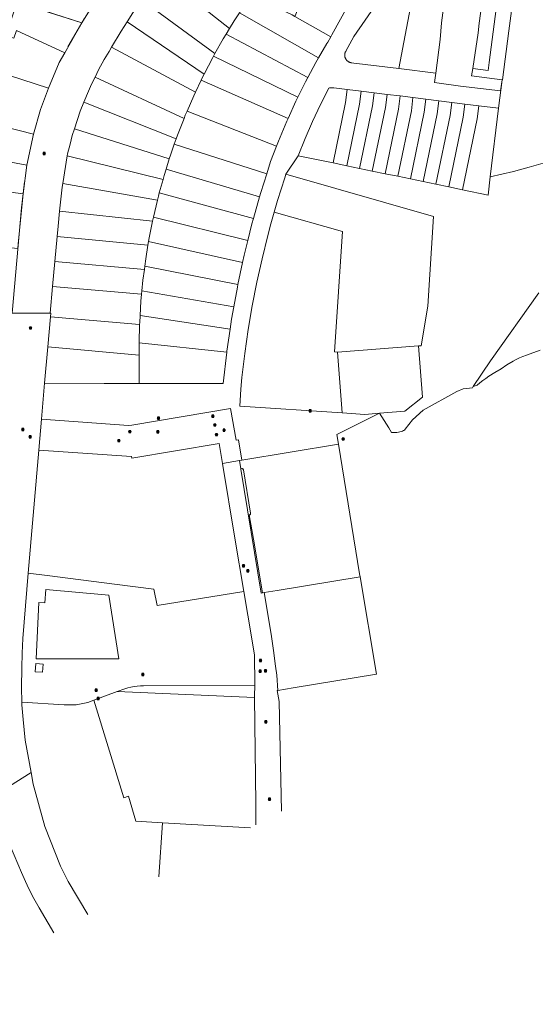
# Model space of a CAD drawing. Header units: metres. Extents: x 163543 to 168130, y 402678 to 405437.
# Tile 188 of 256: x 165586 to 165800, y 403298 to 403707. Entities that reach past the tile are written whole.
import ezdxf

# ---------------------------------------------------------------- set-up
doc = ezdxf.new("R2010")
doc.units = ezdxf.units.M
doc.layers.get('0').update_dxf_attribs({"lineweight": 25})
for name, color, linetype, lineweight in [('X-CA190022.004-UO-BGT_Ondergrond$0$GE_317_WGDVoetpad_Vlak_GEM', 253, 'Continuous', 9), ('X-CA190022.004-UO-BGT_Ondergrond$0$GE_401_OTDErf_Vlak_GEM', 253, 'Continuous', 9), ('X-CA190022.004-UO-KAD_Percelen$0$B-WE-KG-GRENS_PERCEEL-GV', 150, 'Continuous', 9), ('X-CA190022.004-UO-WHM_Riolering gemeente_NLCS_v0.1$0$B-WE-RI-PUT-S', 214, 'Continuous', 15)]:
    doc.layers.add(name, color=color, linetype=linetype, lineweight=lineweight)

# ---------------------------------------------------------------- blocks, each defined once
blk = doc.blocks.new('X-CA190022.004-UO-WHM_Riolering gemeente_NLCS_v0.1$0$B-SRI-PUT_BETON-SO')
blk.add_line((-1.4, -1.4), (1.4, 1.4))
at = {"lineweight": -3, "flags": 128}
blk.add_lwpolyline([(2, -2), (2, 2), (-2, 2), (-2, -2)], close=True, dxfattribs=at)
at = {"lineweight": -3}
blk.add_circle((0, 0), 2, dxfattribs=at)

msp = doc.modelspace()

# ---------------------------------------------------------------- linework, layer by layer
at = {"layer": 'X-CA190022.004-UO-BGT_Ondergrond$0$GE_317_WGDVoetpad_Vlak_GEM', "flags": 128}
msp.add_lwpolyline([(165612.601, 403707.78), (165611.82, 403706.2), (165588.475, 403713.661)], dxfattribs=at)
at = {"layer": 'X-CA190022.004-UO-BGT_Ondergrond$0$GE_401_OTDErf_Vlak_GEM', "flags": 128}
msp.add_lwpolyline([(165587.921, 403640.091), (165586.643, 403629.311), (165582.83, 403585.64), (165538.271, 403585.962), (165517.86, 403586.11), (165517.633, 403586.112), (165515.576, 403601.9), (165515.716, 403601.922), (165501.1, 403713.044), (165500.752, 403713.009), (165497.139, 403740.435), (165499.362, 403742.219), (165568.37, 403720.015), (165575.51, 403717.631), (165575.535, 403717.692), (165588.421, 403713.522), (165588.475, 403713.661), (165611.82, 403706.2), (165605.99, 403696.19)], dxfattribs=at)
at = {"layer": 'X-CA190022.004-UO-KAD_Percelen$0$B-WE-KG-GRENS_PERCEEL-GV', "flags": 128}
for points in [[(165549.815, 403726.102), (165559.019, 403723.148), (165567.77, 403720.338), (165583.063, 403715.431), (165584.913, 403714.837), (165592.167, 403712.46), (165611.82, 403706.2), (165618.794, 403717.691), (165602.696, 403722.916), (165588.559, 403727.473), (165574.402, 403732.035), (165567.579, 403734.234), (165558.926, 403737.062), (165550.1, 403739.947), (165541.033, 403742.91), (165532.122, 403745.822), (165522.699, 403748.901), (165497.667, 403757.082), (165497.474, 403741.197), (165499.244, 403742.085), (165531.706, 403731.915), (165536.581, 403730.362), (165540.834, 403728.985)], [(165644.568, 403726.418), (165673.05, 403703.814), (165675.076, 403707.062), (165677.212, 403710.304), (165679.952, 403714.461), (165677.435, 403716.459), (165652.71, 403736.081), (165651.39, 403734.61), (165649.003, 403731.835), (165646.721, 403729.1)], [(165700.253, 403708.87), (165715.118, 403700.42), (165715.584, 403701.252), (165722.026, 403713.015), (165728.468, 403724.779), (165718.36, 403728.52), (165718.459, 403729.114), (165718.4, 403729.772), (165718.207, 403730.322), (165717.881, 403730.825), (165717.437, 403731.242), (165716.88, 403731.55), (165712, 403733.77), (165712.16, 403734.18), (165712.247, 403734.611), (165712.206, 403735.086), (165712.062, 403735.471), (165711.797, 403735.838), (165711.589, 403736.002)], [(165636.583, 403715.834), (165667.031, 403693.407), (165670.461, 403699.498), (165671.623, 403701.403), (165673.05, 403703.814), (165644.568, 403726.418), (165643.281, 403724.815), (165640.58, 403721.304), (165638.317, 403718.256)], [(165754.578, 403723.044), (165750.321, 403723.7), (165743.408, 403687.18), (165758.687, 403685.29), (165760.542, 403699.313), (165761.12, 403706.14), (165762.34, 403715.75), (165763.455, 403721.291)], [(165763.455, 403721.291), (165762.34, 403715.75), (165761.12, 403706.14), (165760.542, 403699.313), (165758.687, 403685.29), (165758.167, 403681.361), (165769.045, 403679.922), (165785.669, 403677.931), (165786.241, 403682.469), (165773.631, 403684.211), (165774.083, 403687.222), (165776.299, 403701.98), (165776.771, 403706.02), (165777.867, 403714.085), (165779.691, 403719.319), (165774.82, 403720.08), (165774.659, 403719.073)], [(165630.514, 403706.559), (165662.512, 403684.827), (165666.113, 403691.778), (165666.391, 403692.271), (165667.031, 403693.407), (165636.583, 403715.834), (165635.703, 403714.604), (165634.05, 403712.16), (165631.495, 403708.113)], [(165773.631, 403684.211), (165786.241, 403682.469), (165786.401, 403682.447), (165789.042, 403702.836), (165790.95, 403717.56), (165790.777, 403717.588), (165784.585, 403718.555), (165780.901, 403689.678), (165780.96, 403689.67), (165780.51, 403686.34), (165774.083, 403687.222)], [(165776.771, 403706.02), (165776.299, 403701.98), (165774.083, 403687.222), (165780.51, 403686.34), (165780.96, 403689.67), (165780.901, 403689.678), (165784.585, 403718.555), (165779.691, 403719.319), (165777.867, 403714.085)], [(165814.244, 403688.822), (165812.987, 403691.515), (165813.526, 403695.479), (165814.268, 403700.942), (165816.639, 403713.32), (165816.229, 403713.388), (165815.697, 403713.476), (165800.094, 403716.065), (165790.95, 403717.56), (165789.042, 403702.836), (165786.401, 403682.447), (165786.241, 403682.469), (165784.814, 403670.732), (165781.343, 403642.18), (165790.946, 403644.359), (165797.484, 403646.249), (165809.158, 403649.592), (165812.566, 403680.034), (165813.487, 403684.859)], [(165584.913, 403714.837), (165582.19, 403706.55), (165580.395, 403700.901), (165583.576, 403699.863), (165584.566, 403703.019), (165604.691, 403693.768), (165611.82, 403706.2), (165592.167, 403712.46)], [(165689.435, 403714.079), (165679.952, 403714.461), (165677.212, 403710.304), (165710.08, 403691.62), (165713.504, 403697.533), (165713.849, 403698.15), (165715.118, 403700.42), (165700.253, 403708.87), (165699.1, 403709.526)], [(165671.623, 403701.403), (165705.643, 403683.509), (165708.965, 403689.696), (165710.08, 403691.62), (165677.212, 403710.304), (165675.076, 403707.062), (165673.05, 403703.814)], [(165624.122, 403696.035), (165658.935, 403677.374), (165661.318, 403682.395), (165662.037, 403683.91), (165662.512, 403684.827), (165630.514, 403706.559), (165628.06, 403702.67)], [(165575.673, 403686.183), (165597.893, 403679.022), (165602.298, 403689.725), (165604.691, 403693.768), (165584.566, 403703.019), (165583.576, 403699.863), (165580.395, 403700.901)], [(165671.623, 403701.403), (165670.461, 403699.498), (165667.031, 403693.407), (165666.391, 403692.271), (165701.474, 403675.258), (165704.681, 403681.718), (165705.643, 403683.509)], [(165617.24, 403683.632), (165654.209, 403666.471), (165654.719, 403667.773), (165655.432, 403669.42), (165658.237, 403675.905), (165658.935, 403677.374), (165624.122, 403696.035), (165623.08, 403694.28), (165621.099, 403690.92), (165618.736, 403686.607)], [(165591.678, 403659.99), (165594.559, 403670.234), (165597.893, 403679.022), (165575.673, 403686.183), (165573.91, 403686.751), (165558.419, 403691.743), (165551.192, 403694.072), (165550.783, 403682.308), (165550.687, 403679.542), (165550.389, 403670.423)], [(165666.391, 403692.271), (165666.113, 403691.778), (165662.512, 403684.827), (165662.037, 403683.91), (165661.318, 403682.395), (165697.369, 403666.422), (165700.654, 403673.606), (165701.474, 403675.258)], [(165612.568, 403673.195), (165650.942, 403657.975), (165651.487, 403659.523), (165654.209, 403666.471), (165617.24, 403683.632), (165616.493, 403682.147), (165615.357, 403679.725), (165614.486, 403677.781)], [(165661.318, 403682.395), (165658.935, 403677.374), (165658.237, 403675.905), (165655.432, 403669.42), (165692.617, 403654.996), (165693.389, 403657.017), (165696.888, 403665.37), (165697.369, 403666.422)], [(165716.089, 403647.987), (165721.287, 403673.056), (165721.965, 403678.506), (165716.366, 403679.199), (165716.168, 403679.22), (165715.969, 403679.234), (165715.77, 403679.242), (165715.571, 403679.243), (165715.372, 403679.237), (165715.173, 403679.225), (165714.975, 403679.205), (165714.778, 403679.179), (165714.581, 403679.147), (165714.386, 403679.107), (165710.886, 403672.219), (165707.581, 403665.234), (165704.476, 403658.158), (165701.572, 403650.997)], [(165721.729, 403646.818), (165727.021, 403672.339), (165727.701, 403677.797), (165721.965, 403678.506), (165721.287, 403673.056), (165716.089, 403647.987)], [(165727.075, 403645.71), (165732.458, 403671.666), (165733.137, 403677.124), (165727.701, 403677.797), (165727.021, 403672.339), (165721.729, 403646.818)], [(165732.363, 403644.614), (165737.834, 403671), (165738.514, 403676.459), (165733.137, 403677.124), (165732.458, 403671.666), (165727.075, 403645.71)], [(165737.651, 403643.518), (165743.212, 403670.337), (165743.891, 403675.794), (165738.514, 403676.459), (165737.834, 403671), (165732.363, 403644.614)], [(165742.938, 403642.422), (165748.589, 403669.672), (165749.268, 403675.129), (165743.891, 403675.794), (165743.212, 403670.337), (165737.651, 403643.518)], [(165748.226, 403641.326), (165753.966, 403669.01), (165754.645, 403674.464), (165749.268, 403675.129), (165748.589, 403669.672), (165742.938, 403642.422)], [(165608.703, 403662.18), (165648.062, 403649.625), (165648.545, 403651.165), (165650.159, 403655.749), (165650.942, 403657.975), (165612.568, 403673.195), (165611.132, 403669.425)], [(165753.513, 403640.23), (165759.342, 403668.34), (165760.022, 403673.799), (165754.645, 403674.464), (165753.966, 403669.01), (165748.226, 403641.326)], [(165758.801, 403639.134), (165764.719, 403667.678), (165765.399, 403673.134), (165760.022, 403673.799), (165759.342, 403668.34), (165753.513, 403640.23)], [(165764.148, 403638.025), (165770.155, 403667.001), (165770.835, 403672.461), (165765.399, 403673.134), (165764.719, 403667.678), (165758.801, 403639.134)], [(165769.787, 403636.856), (165775.89, 403666.29), (165776.571, 403671.752), (165770.835, 403672.461), (165770.155, 403667.001), (165764.148, 403638.025)], [(165769.787, 403636.856), (165780.425, 403634.651), (165781.343, 403642.18), (165784.814, 403670.732), (165776.571, 403671.752), (165775.89, 403666.29)], [(165550.389, 403670.423), (165550.276, 403666.991), (165549.865, 403654.395), (165588.938, 403647.083), (165591.678, 403659.99)], [(165692.617, 403654.996), (165655.432, 403669.42), (165654.719, 403667.773), (165654.209, 403666.471), (165651.487, 403659.523), (165650.942, 403657.975), (165650.159, 403655.749), (165688.519, 403643.406), (165690.159, 403648.557)], [(165605.691, 403650.91), (165645.469, 403641.164), (165645.895, 403642.71), (165646.74, 403645.405), (165648.062, 403649.625), (165608.703, 403662.18), (165607.772, 403659.401), (165606.922, 403655.777), (165605.82, 403651.71)], [(165688.519, 403643.406), (165650.159, 403655.749), (165648.545, 403651.165), (165648.062, 403649.625), (165646.74, 403645.405), (165685.567, 403633.93), (165686.067, 403635.699)], [(165549.865, 403654.395), (165549.746, 403650.763), (165549.614, 403646.737), (165549.455, 403642.537), (165549.365, 403640.162), (165587.342, 403635.203), (165588.938, 403647.083)], [(165603.843, 403639.407), (165643.165, 403632.58), (165643.542, 403634.167), (165643.908, 403635.495), (165645.469, 403641.164), (165605.691, 403650.91)], [(165646.74, 403645.405), (165645.895, 403642.71), (165645.469, 403641.164), (165643.908, 403635.495), (165683.013, 403624.895), (165685.567, 403633.93)], [(165751.583, 403571.983), (165752.7, 403572.068), (165755.398, 403588.552), (165757.8, 403625.767), (165696.509, 403643.261), (165696.028, 403641.861), (165694.498, 403637.111), (165693.03, 403632.336), (165691.621, 403627.539), (165719.945, 403619.455), (165716.72, 403569.499), (165717.982, 403569.418)], [(165585.165, 403612.452), (165585.298, 403614.325), (165587.342, 403635.203), (165549.365, 403640.162), (165549.07, 403632.362), (165548.444, 403615.847), (165559.572, 403614.818), (165570.18, 403613.8), (165575.16, 403613.37)], [(165602.534, 403627.88), (165641.145, 403623.842), (165641.471, 403625.458), (165643.165, 403632.58), (165603.843, 403639.407), (165603.607, 403637.936)], [(165643.908, 403635.495), (165643.542, 403634.167), (165643.165, 403632.58), (165641.471, 403625.458), (165680.678, 403615.781), (165682.396, 403622.715), (165683.013, 403624.895)], [(165641.145, 403623.842), (165602.534, 403627.88), (165601.879, 403621.737), (165601.486, 403617.448), (165639.23, 403613.799), (165639.486, 403615.345), (165639.737, 403616.862)], [(165691.621, 403627.539), (165690.272, 403622.725), (165688.982, 403617.894), (165686.584, 403608.187), (165684.428, 403598.422), (165682.515, 403588.607), (165680.847, 403578.748), (165679.424, 403568.85), (165678.247, 403558.919), (165677.799, 403553.939), (165677.361, 403546.893), (165719.91, 403544.146), (165717.982, 403569.418), (165716.72, 403569.499), (165719.945, 403619.455)], [(165641.471, 403625.458), (165641.145, 403623.842), (165639.737, 403616.862), (165639.486, 403615.345), (165678.515, 403606.645), (165679.15, 403609.618), (165680.678, 403615.781)], [(165601.486, 403617.448), (165600.531, 403607.007), (165637.716, 403603.705), (165637.902, 403605.141), (165638.289, 403608.12), (165639.23, 403613.799)], [(165639.486, 403615.345), (165639.23, 403613.799), (165638.289, 403608.12), (165637.902, 403605.141), (165676.55, 403597.443), (165678.515, 403606.645)], [(165599.589, 403596.71), (165636.588, 403593.425), (165636.729, 403594.908), (165637.147, 403599.333), (165637.716, 403603.705), (165600.531, 403607.007)], [(165636.729, 403594.908), (165674.856, 403588.208), (165676.332, 403596.422), (165676.55, 403597.443), (165637.902, 403605.141), (165637.716, 403603.705), (165637.147, 403599.333)], [(165598.733, 403584.106), (165635.765, 403580.82), (165635.786, 403581.667), (165635.962, 403584.619), (165636.313, 403590.512), (165636.588, 403593.425), (165599.589, 403596.71), (165598.567, 403585.548), (165598.859, 403585.545)], [(165636.729, 403594.908), (165636.588, 403593.425), (165636.313, 403590.512), (165635.962, 403584.619), (165673.329, 403578.925), (165673.946, 403583.142), (165674.856, 403588.208)], [(165597.632, 403571.524), (165635.568, 403568.157), (165635.568, 403572.809), (165635.577, 403573.195), (165635.765, 403580.82), (165598.733, 403584.106)], [(165635.962, 403584.619), (165635.786, 403581.667), (165635.765, 403580.82), (165635.577, 403573.195), (165671.951, 403569.418), (165671.993, 403569.791), (165673.329, 403578.925)], [(165635.577, 403573.195), (165635.568, 403572.809), (165635.568, 403568.157), (165635.568, 403556.402), (165669.826, 403556.383), (165670.476, 403556.383), (165671.951, 403569.418)], [(165635.568, 403556.402), (165635.568, 403568.157), (165597.632, 403571.524), (165596.311, 403556.437), (165621.027, 403556.41)], [(165735.345, 403544.015), (165745.902, 403544.817), (165753.208, 403550.7), (165751.583, 403571.983), (165717.982, 403569.418), (165719.91, 403544.146), (165729.235, 403543.544)], [(165670.136, 403523.188), (165677.176, 403524.36), (165678.263, 403524.541), (165676.857, 403532.995), (165675.782, 403532.817), (165673.554, 403545.978), (165632.472, 403539.018), (165631.182, 403538.911), (165595.013, 403541.612), (165593.856, 403528.653), (165632.403, 403526.029), (165632.514, 403525.328), (165668.76, 403531.481)], [(165597.417, 403476.594), (165625.3, 403473.055), (165641.678, 403470.971), (165643.022, 403464.122), (165679.041, 403469.898), (165675.298, 403492.064), (165670.136, 403523.188), (165668.76, 403531.481), (165632.514, 403525.328), (165632.403, 403526.029), (165593.856, 403528.653), (165589.482, 403477.603)], [(165678.141, 403521.026), (165678.34, 403521.021), (165678.528, 403520.96), (165678.691, 403520.846), (165678.814, 403520.69), (165678.887, 403520.505), (165681.819, 403502.522), (165681.814, 403502.325), (165681.749, 403502.138), (165681.63, 403501.981), (165681.469, 403501.867), (165681.28, 403501.809), (165683.014, 403491.752), (165686.819, 403469.399), (165686.837, 403469.402), (165687.419, 403469.5), (165692.901, 403470.428), (165727.327, 403476.044), (165727.103, 403477.361), (165718.328, 403531.21), (165678.263, 403524.541), (165677.176, 403524.36), (165677.739, 403520.949)], [(165677.739, 403520.949), (165677.761, 403520.814), (165686.255, 403469.303), (165686.819, 403469.399), (165683.014, 403491.752), (165681.28, 403501.809), (165681.469, 403501.867), (165681.63, 403501.981), (165681.749, 403502.138), (165681.814, 403502.325), (165681.819, 403502.522), (165678.887, 403520.505), (165678.814, 403520.69), (165678.691, 403520.846), (165678.528, 403520.96), (165678.34, 403521.021), (165678.141, 403521.026)], [(165586.839, 403438.302), (165586.752, 403430.074), (165586.843, 403423.975), (165604.443, 403422.829), (165609.388, 403422.917), (165614.234, 403423.899), (165616.77, 403424.826), (165626.438, 403428.359), (165629.617, 403429.494), (165630.871, 403429.895), (165632.147, 403430.221), (165633.439, 403430.471), (165634.744, 403430.644), (165636.058, 403430.738), (165637.374, 403430.755), (165683.544, 403430.923), (165683.553, 403431.457), (165683.483, 403443.582), (165682.486, 403449.508), (165680.7, 403460.08), (165679.041, 403469.898), (165643.022, 403464.122), (165641.678, 403470.971), (165625.3, 403473.055), (165597.417, 403476.594), (165589.482, 403477.603), (165588.896, 403470.768), (165587.319, 403450.499), (165586.971, 403444.37)], [(165687.419, 403469.5), (165690.308, 403452.253), (165691.387, 403445.392), (165692.244, 403439.002), (165692.674, 403435.223), (165693.156, 403428.884), (165699.502, 403429.999), (165734.183, 403435.662), (165727.327, 403476.044), (165692.901, 403470.428)], [(165627.19, 403441.935), (165623.022, 403468.422), (165596.837, 403470.747), (165596.389, 403465.295), (165593.87, 403465.432), (165592.739, 403441.929)], [(165592.739, 403441.929), (165593.87, 403465.432), (165596.389, 403465.295), (165596.837, 403470.747), (165623.022, 403468.422), (165627.19, 403441.935)], [(165592.39, 403436.641), (165595.367, 403436.476), (165595.656, 403439.78), (165592.664, 403440.001)], [(165592.39, 403436.641), (165592.664, 403440.001), (165595.656, 403439.78), (165595.367, 403436.476)], [(165683.544, 403430.923), (165637.374, 403430.755), (165636.058, 403430.738), (165634.744, 403430.644), (165633.439, 403430.471), (165632.147, 403430.221), (165630.871, 403429.895), (165629.617, 403429.494), (165626.438, 403428.359), (165683.477, 403425.895), (165683.47, 403426.636)]]:
    msp.add_lwpolyline(points, close=True, dxfattribs=at)
for points in [[(165735.409, 403716.074), (165724.759, 403700.448), (165721.37, 403694.389), (165721.315, 403694.293), (165721.263, 403694.195), (165721.215, 403694.095), (165721.17, 403693.994), (165721.129, 403693.891), (165721.091, 403693.786), (165721.057, 403693.681), (165721.027, 403693.574), (165721.001, 403693.467), (165720.978, 403693.358), (165720.959, 403693.249), (165720.944, 403693.139), (165720.933, 403693.029), (165720.926, 403692.918), (165720.922, 403692.808), (165720.923, 403692.697), (165720.927, 403692.586), (165720.935, 403692.476), (165720.947, 403692.365), (165720.963, 403692.256), (165720.983, 403692.147), (165721.006, 403692.038), (165721.034, 403691.931), (165721.065, 403691.824), (165721.099, 403691.719), (165721.138, 403691.615), (165721.179, 403691.513), (165721.225, 403691.412), (165721.274, 403691.312), (165721.326, 403691.215), (165721.382, 403691.119), (165721.441, 403691.025), (165721.504, 403690.934), (165721.569, 403690.844), (165721.638, 403690.757), (165721.709, 403690.673), (165721.784, 403690.59), (165721.861, 403690.511), (165721.941, 403690.434), (165722.024, 403690.361), (165722.109, 403690.29), (165722.197, 403690.222), (165722.287, 403690.157), (165722.379, 403690.096), (165722.473, 403690.037), (165722.569, 403689.982), (165722.667, 403689.931), (165722.767, 403689.883), (165722.869, 403689.838), (165722.972, 403689.797), (165723.076, 403689.76), (165723.182, 403689.726), (165723.288, 403689.696), (165723.396, 403689.67), (165723.504, 403689.647), (165723.614, 403689.628), (165743.408, 403687.18), (165750.321, 403723.7)], [(165618.794, 403717.691), (165611.82, 403706.2), (165604.691, 403693.768), (165602.298, 403689.725), (165597.893, 403679.022), (165594.559, 403670.234), (165591.678, 403659.99), (165588.938, 403647.083), (165587.342, 403635.203), (165585.298, 403614.325)], [(165722.026, 403713.015), (165715.584, 403701.252), (165715.118, 403700.42), (165713.849, 403698.15), (165713.504, 403697.533), (165710.08, 403691.62), (165708.965, 403689.696), (165705.643, 403683.509), (165704.681, 403681.718), (165701.474, 403675.258), (165700.654, 403673.606), (165697.369, 403666.422), (165696.888, 403665.37), (165693.389, 403657.017), (165692.617, 403654.996), (165690.159, 403648.557), (165688.519, 403643.406), (165686.067, 403635.699), (165685.567, 403633.93), (165683.013, 403624.895), (165682.396, 403622.715), (165680.678, 403615.781), (165679.15, 403609.618), (165678.515, 403606.645), (165676.55, 403597.443), (165676.332, 403596.422), (165674.856, 403588.208), (165673.946, 403583.142), (165673.329, 403578.925), (165671.993, 403569.791), (165671.951, 403569.418), (165670.476, 403556.383), (165669.826, 403556.383), (165635.568, 403556.402), (165621.027, 403556.41), (165596.311, 403556.437), (165595.013, 403541.612), (165631.182, 403538.911), (165632.472, 403539.018), (165673.554, 403545.978), (165675.782, 403532.817), (165676.857, 403532.995), (165678.263, 403524.541), (165718.328, 403531.21), (165717.671, 403535.243), (165735.345, 403544.015), (165729.235, 403543.544), (165719.91, 403544.146), (165677.361, 403546.893), (165677.799, 403553.939), (165678.247, 403558.919), (165679.424, 403568.85), (165680.847, 403578.748), (165682.515, 403588.607), (165684.428, 403598.422), (165686.584, 403608.187), (165688.982, 403617.894), (165690.272, 403622.725), (165691.621, 403627.539), (165693.03, 403632.336), (165694.498, 403637.111), (165696.028, 403641.861), (165696.509, 403643.261), (165701.572, 403650.997), (165704.476, 403658.158), (165707.581, 403665.234), (165710.886, 403672.219), (165714.386, 403679.107), (165714.581, 403679.147), (165714.778, 403679.179), (165714.975, 403679.205), (165715.173, 403679.225), (165715.372, 403679.237), (165715.571, 403679.243), (165715.77, 403679.242), (165715.969, 403679.234), (165716.168, 403679.22), (165716.366, 403679.199), (165721.965, 403678.506), (165727.701, 403677.797), (165733.137, 403677.124), (165738.514, 403676.459), (165743.891, 403675.794), (165749.268, 403675.129), (165754.645, 403674.464), (165760.022, 403673.799), (165765.399, 403673.134), (165770.835, 403672.461), (165776.571, 403671.752), (165784.814, 403670.732), (165786.241, 403682.469), (165785.669, 403677.931), (165769.045, 403679.922), (165758.167, 403681.361), (165758.687, 403685.29), (165743.408, 403687.18), (165723.614, 403689.628), (165723.504, 403689.647), (165723.396, 403689.67), (165723.288, 403689.696), (165723.182, 403689.726), (165723.076, 403689.76), (165722.972, 403689.797), (165722.869, 403689.838), (165722.767, 403689.883), (165722.667, 403689.931), (165722.569, 403689.982), (165722.473, 403690.037), (165722.379, 403690.096), (165722.287, 403690.157), (165722.197, 403690.222), (165722.109, 403690.29), (165722.024, 403690.361), (165721.941, 403690.434), (165721.861, 403690.511), (165721.784, 403690.59), (165721.709, 403690.673), (165721.638, 403690.757), (165721.569, 403690.844), (165721.504, 403690.934), (165721.441, 403691.025), (165721.382, 403691.119), (165721.326, 403691.215), (165721.274, 403691.312), (165721.225, 403691.412), (165721.179, 403691.513), (165721.138, 403691.615), (165721.099, 403691.719), (165721.065, 403691.824), (165721.034, 403691.931), (165721.006, 403692.038), (165720.983, 403692.147), (165720.963, 403692.256), (165720.947, 403692.365), (165720.935, 403692.476), (165720.927, 403692.586), (165720.923, 403692.697), (165720.922, 403692.808), (165720.926, 403692.918), (165720.933, 403693.029), (165720.944, 403693.139), (165720.959, 403693.249), (165720.978, 403693.358), (165721.001, 403693.467), (165721.027, 403693.574), (165721.057, 403693.681), (165721.091, 403693.786), (165721.129, 403693.891), (165721.17, 403693.994), (165721.215, 403694.095), (165721.263, 403694.195), (165721.315, 403694.293), (165721.37, 403694.389), (165724.759, 403700.448), (165735.409, 403716.074)], [(165582.83, 403585.64), (165598.567, 403585.548), (165599.589, 403596.71), (165600.531, 403607.007), (165601.486, 403617.448), (165601.879, 403621.737), (165602.534, 403627.88), (165603.607, 403637.936), (165603.843, 403639.407), (165605.691, 403650.91), (165605.82, 403651.71), (165606.922, 403655.777), (165607.772, 403659.401), (165608.703, 403662.18), (165611.132, 403669.425), (165612.568, 403673.195), (165614.486, 403677.781), (165615.357, 403679.725), (165616.493, 403682.147), (165617.24, 403683.632), (165618.736, 403686.607), (165621.099, 403690.92), (165623.08, 403694.28), (165624.122, 403696.035), (165628.06, 403702.67), (165630.514, 403706.559), (165631.495, 403708.113)], [(165809.158, 403649.592), (165797.484, 403646.249), (165790.946, 403644.359), (165781.343, 403642.18), (165780.425, 403634.651), (165769.787, 403636.856), (165764.148, 403638.025), (165758.801, 403639.134), (165753.513, 403640.23), (165748.226, 403641.326), (165742.938, 403642.422), (165737.651, 403643.518), (165732.363, 403644.614), (165727.075, 403645.71), (165721.729, 403646.818), (165716.089, 403647.987), (165701.572, 403650.997), (165696.509, 403643.261), (165757.8, 403625.767), (165755.398, 403588.552), (165752.7, 403572.068), (165751.583, 403571.983), (165753.208, 403550.7), (165745.902, 403544.817), (165735.345, 403544.015), (165739.168, 403537.881), (165740.295, 403536.071), (165742.493, 403536.042), (165744.453, 403536.413), (165744.899, 403536.572), (165745.323, 403536.782), (165745.721, 403537.04), (165746.085, 403537.343), (165749.093, 403541.33), (165753.559, 403545.312), (165767.502, 403553.09), (165770.091, 403554.091), (165773.948, 403554.52), (165774.309, 403555.062), (165781.426, 403565.748), (165801.536, 403593.963)], [(165801.536, 403593.963), (165781.426, 403565.748), (165774.309, 403555.062), (165775.872, 403555.635), (165777.062, 403556.635), (165778.284, 403557.599), (165779.48, 403558.507), (165780.724, 403559.35), (165783.281, 403560.903), (165785.83, 403562.451), (165788.298, 403564.081), (165790.809, 403565.646), (165792.153, 403566.333), (165793.524, 403566.965), (165794.918, 403567.543), (165796.335, 403568.064), (165802.016, 403570.153)], [(165576.394, 403385.843), (165590.702, 403394.761), (165588.264, 403408.215), (165587.33, 403416.772), (165586.858, 403422.932), (165586.843, 403423.975), (165586.752, 403430.074), (165586.839, 403438.302), (165586.971, 403444.37), (165587.319, 403450.499), (165588.896, 403470.768), (165589.482, 403477.603), (165593.856, 403528.653), (165595.013, 403541.612), (165596.311, 403556.437), (165597.632, 403571.524), (165598.733, 403584.106), (165598.859, 403585.545), (165598.567, 403585.548), (165582.83, 403585.64)], [(165802.016, 403570.153), (165796.335, 403568.064), (165794.918, 403567.543), (165793.524, 403566.965), (165792.153, 403566.333), (165790.809, 403565.646), (165788.298, 403564.081), (165785.83, 403562.451), (165783.281, 403560.903), (165780.724, 403559.35), (165779.48, 403558.507), (165778.284, 403557.599), (165777.062, 403556.635), (165775.872, 403555.635), (165774.309, 403555.062), (165773.948, 403554.52), (165770.091, 403554.091), (165767.502, 403553.09), (165753.559, 403545.312), (165749.093, 403541.33), (165746.085, 403537.343), (165745.721, 403537.04), (165745.323, 403536.782), (165744.899, 403536.572), (165744.453, 403536.413), (165742.493, 403536.042), (165740.295, 403536.071), (165739.168, 403537.881), (165735.345, 403544.015), (165717.671, 403535.243), (165718.328, 403531.21), (165727.103, 403477.361), (165727.327, 403476.044), (165734.183, 403435.662), (165699.502, 403429.999), (165693.156, 403428.884)], [(165694.736, 403378.732), (165693.674, 403424.314), (165692.927, 403428.844), (165693.156, 403428.884), (165692.674, 403435.223), (165692.244, 403439.002), (165691.387, 403445.392), (165690.308, 403452.253), (165687.419, 403469.5), (165686.837, 403469.402), (165686.819, 403469.399), (165686.255, 403469.303), (165677.761, 403520.814), (165677.739, 403520.949), (165677.176, 403524.36), (165670.136, 403523.188), (165675.298, 403492.064), (165679.041, 403469.898), (165680.7, 403460.08), (165682.486, 403449.508), (165683.483, 403443.582), (165683.553, 403431.457), (165683.544, 403430.923), (165683.47, 403426.636), (165683.477, 403425.895), (165683.952, 403381.853), (165684.057, 403373.03)], [(165684.057, 403373.03), (165683.952, 403381.853), (165683.477, 403425.895), (165626.438, 403428.359), (165616.77, 403424.826)], [(165693.156, 403428.884), (165692.927, 403428.844), (165693.674, 403424.314), (165694.736, 403378.732)], [(165616.77, 403424.826), (165614.234, 403423.899), (165609.388, 403422.917), (165604.443, 403422.829), (165586.843, 403423.975), (165586.858, 403422.932), (165587.33, 403416.772), (165588.264, 403408.215), (165590.702, 403394.761), (165591.586, 403389.889), (165596.34, 403372.377), (165602.848, 403355.827), (165606.142, 403349.496), (165614.288, 403335.776)], [(165643.675, 403351.467), (165645.192, 403373.904), (165634.248, 403374.516), (165631.074, 403384.894), (165629.162, 403384.309), (165616.77, 403424.826)], [(165616.77, 403424.826), (165629.162, 403384.309), (165631.074, 403384.894), (165634.248, 403374.516), (165645.192, 403373.904), (165681.85, 403371.851)], [(165614.288, 403335.776), (165606.142, 403349.496), (165602.848, 403355.827), (165596.34, 403372.377), (165591.586, 403389.889), (165590.702, 403394.761), (165576.394, 403385.843), (165582.08, 403364.046), (165586.663, 403353.186), (165588.306, 403349.528), (165589.772, 403346.466), (165591.839, 403342.469), (165594.048, 403338.546), (165600.111, 403328.206)], [(165681.85, 403371.851), (165645.192, 403373.904), (165643.675, 403351.467)], [(165600.111, 403328.206), (165594.048, 403338.546), (165591.839, 403342.469), (165589.772, 403346.466), (165588.306, 403349.528), (165586.663, 403353.186), (165582.08, 403364.046), (165580.906, 403365.178), (165580.277, 403365.349), (165579.425, 403365.325), (165562.62, 403360.096), (165529.038, 403336.004), (165534.964, 403327.65), (165532.985, 403320.623), (165531.477, 403312.563), (165531.198, 403308.987), (165540.348, 403311.83), (165544.448, 403298.484)]]:
    msp.add_lwpolyline(points, dxfattribs=at)

# ---------------------------------------------------------------- block references
at = {"layer": 'X-CA190022.004-UO-WHM_Riolering gemeente_NLCS_v0.1$0$B-WE-RI-PUT-S', "xscale": 0.2, "yscale": 0.2, "zscale": 0.2}
for p in [(165596.096, 403651.904), (165590.432, 403579.424), (165706.56, 403545.024), (165643.552, 403541.92), (165666.192, 403542.816), (165587.216, 403537.248), (165631.68, 403536.352), (165643.328, 403536.288), (165666.944, 403539.136), (165670.8, 403536.992), (165590.304, 403534.208), (165627.072, 403532.608), (165667.696, 403535.104), (165720.304, 403533.312), (165678.896, 403480.672), (165680.704, 403478.56), (165685.984, 403441.248), (165637.04, 403435.456), (165685.776, 403436.864), (165688.064, 403437.056), (165617.696, 403429.024), (165618.528, 403425.472), (165688.128, 403415.872), (165689.632, 403383.68)]:
    msp.add_blockref('X-CA190022.004-UO-WHM_Riolering gemeente_NLCS_v0.1$0$B-SRI-PUT_BETON-SO', p, dxfattribs=at)

doc.saveas('drawing.dxf')
